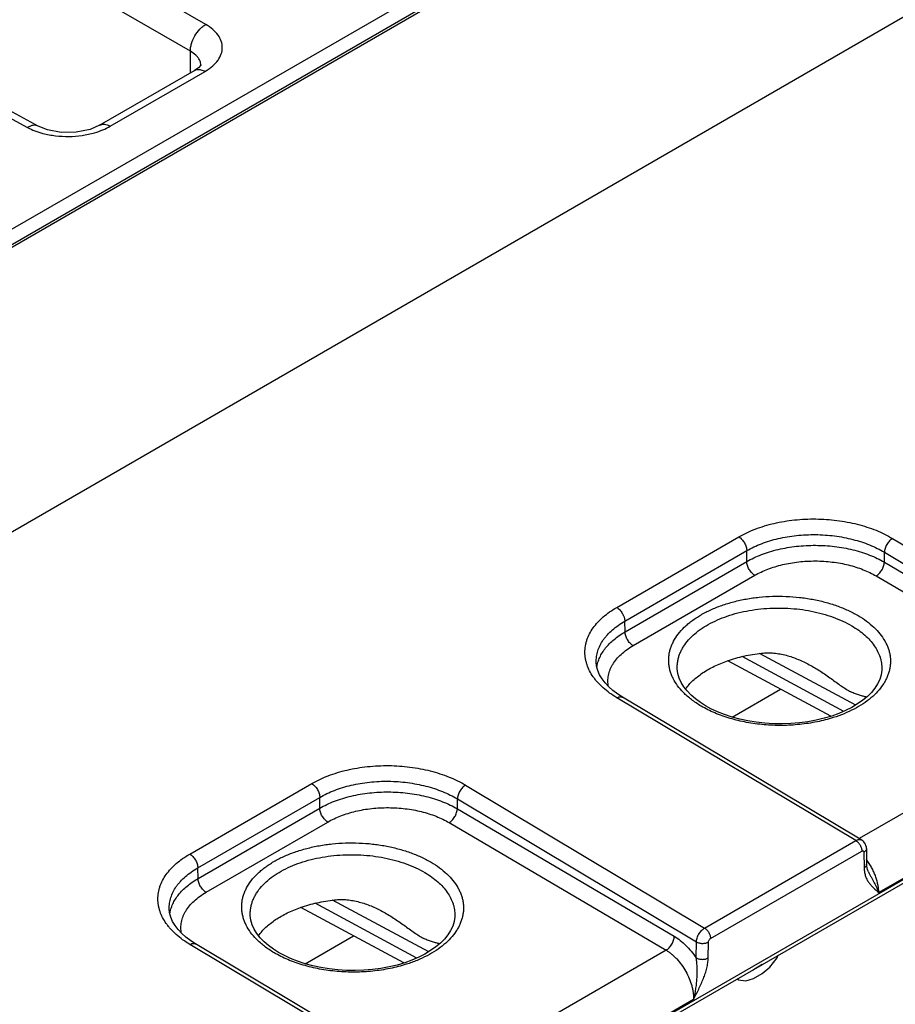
# Model space of a CAD drawing. Header units: inches. Extents: x 0 to 34, y 0 to 22.
# Tile 36 of 128: x 5.3 to 6.4, y 17.9 to 19.1. Entities that reach past the tile are written whole.
import ezdxf

# ---------------------------------------------------------------- set-up
doc = ezdxf.new("R2010")
doc.units = ezdxf.units.IN
doc.header["$LTSCALE"] = 1.87
doc.header["$MEASUREMENT"] = 0
doc.layers.get('0').update_dxf_attribs({"linetype": 'CONTINUOUS'})

msp = doc.modelspace()

# ---------------------------------------------------------------- linework, layer by layer
at = {"color": 7, "linetype": 'CONTINUOUS'}
for p, q in [((7.8976, 20.3977), (1.1533, 16.5035)), ((1.1681, 16.4923), (7.9125, 20.3864)), ((1.1736, 16.4918), (7.9179, 20.3859)), ((2.062, 16.6321), (8.2522, 20.2062)), ((4.5882, 16.9561), (9.0209, 19.5155)), ((4.5912, 16.9626), (9.0239, 19.522)), ((5.5077, 19.1391), (5.3183, 19.2484)), ((5.4875, 19.1042), (5.2982, 19.2135)), ((5.288, 19.0058), (5.0919, 19.1113)), ((5.0781, 19.1097), (5.2741, 19.0042)), ((5.4875, 19.0758), (5.4875, 19.1042)), ((5.5012, 19.0854), (5.5012, 19.0855)), ((5.3685, 19.0071), (5.4928, 19.0788)), ((5.3824, 19.0058), (5.5067, 19.0776)), ((5.498, 19.0824), (5.4928, 19.0788)), ((6.0462, 18.3757), (6.2061, 18.468)), ((6.4076, 18.4659), (6.7207, 18.2787)), ((6.0566, 18.3576), (6.2165, 18.45)), ((6.2165, 18.4358), (6.2165, 18.45)), ((6.3968, 18.435), (6.3968, 18.4479)), ((6.3968, 18.4479), (6.71, 18.2606)), ((6.057, 18.3437), (6.2165, 18.4358)), ((6.3968, 18.435), (6.6811, 18.2679)), ((6.0675, 18.3256), (6.227, 18.4177)), ((6.3861, 18.4169), (6.6704, 18.2498)), ((6.057, 18.3437), (6.0566, 18.3576)), ((6.3593, 18.2476), (6.2334, 18.3153)), ((6.0193, 18.3038), (6.0193, 18.3038)), ((6.3267, 18.233), (6.1915, 18.3058)), ((6.3437, 18.2395), (6.2103, 18.3112)), ((6.1254, 18.2965), (6.1254, 18.2965)), ((6.3935, 18.295), (6.3935, 18.295)), ((6.1975, 18.232), (6.2607, 18.2685)), ((6.3595, 18.0702), (6.0462, 18.2573)), ((6.3671, 18.0709), (6.0537, 18.258)), ((6.6704, 18.2498), (6.3639, 18.0728)), ((6.7063, 18.1852), (6.3895, 18.0023)), ((5.4867, 18.0526), (5.6466, 18.145)), ((5.8481, 18.1429), (6.1612, 17.9557)), ((5.4971, 18.0346), (5.657, 18.1269)), ((5.657, 18.1127), (5.657, 18.1269)), ((5.8373, 18.1119), (5.8373, 18.1248)), ((5.8373, 18.1248), (6.1505, 17.9376)), ((5.4975, 18.0206), (5.657, 18.1127)), ((5.8373, 18.1119), (6.1216, 17.9449)), ((5.508, 18.0025), (5.6675, 18.0946)), ((5.8266, 18.0938), (6.1109, 17.9268)), ((6.1612, 17.9557), (6.3595, 18.0702)), ((6.169, 17.942), (6.3674, 18.0565)), ((6.37, 18.055), (6.3703, 18.0345)), ((6.3733, 18.0598), (6.3736, 18.0392)), ((5.4975, 18.0206), (5.4971, 18.0346)), ((6.376, 18.0292), (6.376, 18.0292)), ((5.7998, 17.9246), (5.6739, 17.9923)), ((5.4598, 17.9807), (5.4598, 17.9807)), ((5.7672, 17.91), (5.632, 17.9827)), ((5.7842, 17.9164), (5.6508, 17.9882)), ((5.5659, 17.9734), (5.5659, 17.9734)), ((5.834, 17.972), (5.834, 17.972)), ((5.638, 17.909), (5.7012, 17.9455)), ((6.1501, 17.9167), (6.1505, 17.9376)), ((5.8, 17.7471), (5.4867, 17.9342)), ((5.8076, 17.7479), (5.4942, 17.935)), ((6.1109, 17.9268), (5.8044, 17.7498)), ((6.1661, 17.9165), (6.1664, 17.9374)), ((6.2466, 17.9043), (6.2563, 17.9168)), ((6.2563, 17.9168), (6.2578, 17.9201)), ((6.2251, 17.9012), (6.2252, 17.9011)), ((6.2369, 17.9079), (6.2252, 17.9011)), ((6.2368, 17.9079), (6.2369, 17.9079)), ((6.2373, 17.9083), (6.2369, 17.9079)), ((6.2369, 17.8964), (6.2466, 17.9043)), ((6.2037, 17.8889), (6.2058, 17.8877)), ((6.2043, 17.8892), (6.2058, 17.8877)), ((6.2058, 17.8877), (6.2155, 17.8864)), ((6.2155, 17.8864), (6.2252, 17.8897)), ((6.2252, 17.8897), (6.2369, 17.8964)), ((6.1468, 17.8622), (5.83, 17.6793))]:
    msp.add_line(p, q, dxfattribs=at)
for points in [[(5.5013, 19.0861), (5.5011, 19.0858), (5.498, 19.0824)], [(5.3685, 19.0071), (5.356, 19.0017), (5.338, 18.9981), (5.3182, 18.9978), (5.3003, 19.001), (5.288, 19.0058)], [(6.0537, 18.258), (6.0475, 18.262), (6.0412, 18.2667), (6.0357, 18.2716), (6.0309, 18.2767), (6.0269, 18.282), (6.0237, 18.2874), (6.0213, 18.293), (6.0198, 18.2987), (6.0193, 18.3038)], [(6.1385, 18.2662), (6.1342, 18.2716), (6.1307, 18.2773), (6.128, 18.2831), (6.1263, 18.2891), (6.1254, 18.2951), (6.1254, 18.2965)], [(6.3935, 18.295), (6.3934, 18.2936), (6.3926, 18.2874), (6.3907, 18.2814), (6.388, 18.2755), (6.3844, 18.2698), (6.38, 18.2643), (6.3747, 18.259), (6.3687, 18.254), (6.3618, 18.2492), (6.3543, 18.2447), (6.3461, 18.2405), (6.3372, 18.2367), (6.3278, 18.2333)], [(6.1624, 18.2469), (6.1559, 18.251), (6.1493, 18.2558), (6.1435, 18.2609), (6.1385, 18.2662)], [(6.3278, 18.2333), (6.3178, 18.2304), (6.3074, 18.2279), (6.2966, 18.2259), (6.2856, 18.2245), (6.2743, 18.2236), (6.263, 18.2232), (6.2516, 18.2233), (6.2402, 18.224), (6.229, 18.2253), (6.2181, 18.2271), (6.2075, 18.2293), (6.1972, 18.2321), (6.1874, 18.2353), (6.1782, 18.239), (6.1695, 18.243), (6.1624, 18.2469)], [(6.3733, 18.0598), (6.3732, 18.0617), (6.3727, 18.0637), (6.372, 18.0655), (6.371, 18.0672), (6.3698, 18.0687), (6.3684, 18.07), (6.3671, 18.0709)], [(6.376, 18.0292), (6.3755, 18.0302), (6.3747, 18.0324), (6.3741, 18.0346), (6.3738, 18.037), (6.3736, 18.0392)], [(5.4942, 17.935), (5.488, 17.939), (5.4817, 17.9437), (5.4762, 17.9486), (5.4714, 17.9537), (5.4674, 17.9589), (5.4642, 17.9644), (5.4618, 17.9699), (5.4603, 17.9756), (5.4598, 17.9807)], [(5.579, 17.9431), (5.5747, 17.9486), (5.5712, 17.9542), (5.5685, 17.9601), (5.5668, 17.966), (5.5659, 17.9721), (5.5659, 17.9734)], [(5.834, 17.972), (5.8339, 17.9705), (5.8331, 17.9644), (5.8312, 17.9583), (5.8285, 17.9525), (5.8249, 17.9468), (5.8205, 17.9413), (5.8152, 17.936), (5.8092, 17.9309), (5.8023, 17.9261), (5.7948, 17.9216), (5.7866, 17.9174), (5.7777, 17.9137), (5.7683, 17.9103)], [(5.6029, 17.9239), (5.5964, 17.9279), (5.5898, 17.9328), (5.584, 17.9378), (5.579, 17.9431)], [(5.7683, 17.9103), (5.7583, 17.9073), (5.7479, 17.9049), (5.7371, 17.9029), (5.7261, 17.9014), (5.7148, 17.9005), (5.7035, 17.9001), (5.6921, 17.9003), (5.6807, 17.901), (5.6695, 17.9022), (5.6586, 17.904), (5.648, 17.9063), (5.6377, 17.909), (5.6279, 17.9123), (5.6187, 17.9159), (5.61, 17.92), (5.6029, 17.9239)]]:
    msp.add_lwpolyline(points, dxfattribs=at)
for centre, radius, start, end in [((5.4856, 19.0854), 0.0156, 0.3399, 12.836), ((5.4706, 19.1401), 0.0722, 300.0072, 300.8577)]:
    msp.add_arc(centre, radius, start, end, dxfattribs=at)
for points, knots in [([(5.4875, 19.1042), (5.4875, 19.1058), (5.4877, 19.1091), (5.4893, 19.1159), (5.4929, 19.1243), (5.4983, 19.1317), (5.5035, 19.1364), (5.5063, 19.1383), (5.5077, 19.1391)], [0, 0, 0, 0, 0.114209, 0.237853, 0.499994, 0.762139, 0.885786, 1, 1, 1, 1]), ([(5.5076, 19.0782), (5.5109, 19.0801), (5.5168, 19.0843), (5.5238, 19.0918), (5.5283, 19.1001), (5.5298, 19.1088), (5.5283, 19.1175), (5.5239, 19.1257), (5.5168, 19.1331), (5.5109, 19.1372), (5.5077, 19.1391)], [0, 0, 0, 0, 0.145797, 0.276247, 0.393163, 0.502022, 0.610507, 0.726472, 0.855675, 1, 1, 1, 1]), ([(5.4966, 19.0969), (5.496, 19.0976), (5.4933, 19.1004), (5.4901, 19.1027), (5.4875, 19.1042)], [0, 0, 0, 0, 0.232635, 1, 1, 1, 1]), ([(5.5008, 19.0888), (5.5005, 19.0903), (5.4994, 19.0932), (5.4976, 19.0957), (5.4966, 19.0969)], [0, 0, 0, 0, 0.481118, 1, 1, 1, 1]), ([(5.4928, 19.0788), (5.4938, 19.0794), (5.4959, 19.0802), (5.4982, 19.0802), (5.4994, 19.0801)], [0, 0, 0, 0, 0.481903, 1, 1, 1, 1]), ([(5.4994, 19.0801), (5.5, 19.08), (5.5025, 19.0796), (5.505, 19.0786), (5.5067, 19.0776)], [0, 0, 0, 0, 0.232376, 1, 1, 1, 1]), ([(5.3685, 19.0071), (5.3694, 19.0076), (5.3715, 19.0084), (5.375, 19.0085), (5.3788, 19.0076), (5.3812, 19.0065), (5.3824, 19.0058)], [0, 0, 0, 0, 0.21874, 0.453173, 0.71287, 1, 1, 1, 1]), ([(5.288, 19.0059), (5.287, 19.0064), (5.2849, 19.0071), (5.2814, 19.0071), (5.2777, 19.0061), (5.2753, 19.0049), (5.2741, 19.0042)], [0, 0, 0, 0, 0.21874, 0.453204, 0.712899, 1, 1, 1, 1]), ([(5.2741, 19.0042), (5.2772, 19.0026), (5.2838, 18.9996), (5.2906, 18.9974), (5.2942, 18.9965)], [0, 0, 0, 0, 0.482994, 1, 1, 1, 1]), ([(5.2942, 18.9965), (5.2996, 18.995), (5.3109, 18.993), (5.3282, 18.9921), (5.3454, 18.9934), (5.3566, 18.9958), (5.362, 18.9973)], [0, 0, 0, 0, 0.245473, 0.499721, 0.754103, 1, 1, 1, 1]), ([(5.362, 18.9973), (5.3657, 18.9984), (5.3727, 19.0008), (5.3793, 19.0041), (5.3824, 19.0058)], [0, 0, 0, 0, 0.517339, 1, 1, 1, 1]), ([(6.2061, 18.468), (6.2095, 18.4699), (6.2165, 18.4736), (6.2278, 18.4784), (6.2398, 18.4825), (6.2524, 18.4858), (6.2655, 18.4885), (6.2791, 18.4903), (6.2929, 18.4914), (6.3068, 18.4916), (6.3208, 18.4911), (6.3346, 18.4897), (6.3481, 18.4876), (6.3613, 18.4847), (6.3739, 18.4811), (6.3859, 18.4768), (6.3971, 18.4718), (6.4042, 18.4679), (6.4076, 18.4659)], [0, 0, 0, 0, 0.055751, 0.113967, 0.174424, 0.236836, 0.300874, 0.366171, 0.432333, 0.498951, 0.565605, 0.631875, 0.697348, 0.76163, 0.824349, 0.88517, 0.943798, 1, 1, 1, 1]), ([(6.2061, 18.468), (6.2068, 18.4676), (6.2082, 18.4666), (6.2101, 18.4647), (6.2119, 18.4626), (6.2134, 18.4602), (6.2147, 18.4577), (6.2157, 18.4551), (6.2163, 18.4525), (6.2165, 18.4508), (6.2165, 18.45)], [0, 0, 0, 0, 0.114615, 0.237874, 0.367331, 0.500006, 0.63268, 0.762134, 0.88539, 1, 1, 1, 1]), ([(6.2165, 18.45), (6.2195, 18.4517), (6.2258, 18.455), (6.2359, 18.4593), (6.2466, 18.4629), (6.2579, 18.466), (6.2697, 18.4683), (6.2818, 18.47), (6.2942, 18.4709), (6.3067, 18.4711), (6.3191, 18.4706), (6.3315, 18.4694), (6.3436, 18.4675), (6.3554, 18.4648), (6.3667, 18.4616), (6.3774, 18.4577), (6.3874, 18.4531), (6.3938, 18.4497), (6.3968, 18.4479)], [0, 0, 0, 0, 0.055773, 0.113994, 0.174442, 0.236836, 0.300848, 0.366114, 0.432244, 0.498832, 0.565459, 0.631709, 0.697172, 0.761455, 0.82419, 0.885044, 0.943725, 1, 1, 1, 1]), ([(6.2165, 18.4358), (6.2195, 18.4375), (6.2258, 18.4408), (6.2359, 18.445), (6.2466, 18.4487), (6.2579, 18.4517), (6.2697, 18.4541), (6.2818, 18.4558), (6.2942, 18.4568), (6.3066, 18.4571), (6.3191, 18.4567), (6.3315, 18.4556), (6.3436, 18.4538), (6.3554, 18.4513), (6.3667, 18.4482), (6.3774, 18.4444), (6.3874, 18.4401), (6.3938, 18.4367), (6.3968, 18.435)], [0, 0, 0, 0, 0.055768, 0.114033, 0.174564, 0.237064, 0.301198, 0.36659, 0.432841, 0.499534, 0.566243, 0.632542, 0.698013, 0.762255, 0.824893, 0.885584, 0.944033, 1, 1, 1, 1]), ([(6.4076, 18.4659), (6.4069, 18.4655), (6.4054, 18.4645), (6.4035, 18.4627), (6.4016, 18.4606), (6.4, 18.4582), (6.3987, 18.4556), (6.3977, 18.453), (6.397, 18.4504), (6.3968, 18.4487), (6.3968, 18.4479)], [0, 0, 0, 0, 0.114175, 0.237358, 0.367004, 0.500006, 0.633007, 0.76265, 0.88583, 1, 1, 1, 1]), ([(6.227, 18.4177), (6.2263, 18.4181), (6.2249, 18.4191), (6.2229, 18.4209), (6.2212, 18.4231), (6.2196, 18.4255), (6.2183, 18.428), (6.2173, 18.4306), (6.2167, 18.4332), (6.2165, 18.4349), (6.2165, 18.4358)], [0, 0, 0, 0, 0.114282, 0.237347, 0.366743, 0.499468, 0.632266, 0.761877, 0.885283, 1, 1, 1, 1]), ([(6.227, 18.4177), (6.2297, 18.4192), (6.2353, 18.4221), (6.2441, 18.4259), (6.2536, 18.4291), (6.2636, 18.4318), (6.2739, 18.4339), (6.2846, 18.4354), (6.2955, 18.4363), (6.3066, 18.4366), (6.3176, 18.4362), (6.3285, 18.4352), (6.3392, 18.4336), (6.3495, 18.4314), (6.3595, 18.4286), (6.369, 18.4252), (6.3778, 18.4214), (6.3834, 18.4184), (6.3861, 18.4169)], [0, 0, 0, 0, 0.055795, 0.114072, 0.174602, 0.237093, 0.301209, 0.366579, 0.432806, 0.499474, 0.56616, 0.63244, 0.697899, 0.762138, 0.824783, 0.885495, 0.94398, 1, 1, 1, 1]), ([(6.3861, 18.4169), (6.3868, 18.4173), (6.3882, 18.4183), (6.3902, 18.4201), (6.392, 18.4222), (6.3936, 18.4246), (6.3949, 18.4272), (6.3959, 18.4298), (6.3966, 18.4324), (6.3968, 18.4341), (6.3968, 18.435)], [0, 0, 0, 0, 0.114061, 0.237087, 0.366577, 0.499464, 0.632426, 0.762133, 0.885502, 1, 1, 1, 1]), ([(6.1266, 18.3406), (6.1291, 18.3438), (6.1332, 18.3484), (6.1395, 18.3541), (6.1447, 18.3582), (6.1503, 18.3621), (6.1584, 18.3671), (6.1695, 18.3728), (6.1839, 18.3786), (6.1995, 18.3833), (6.2159, 18.3869), (6.2329, 18.3892), (6.2504, 18.3904), (6.2679, 18.3903), (6.2854, 18.389), (6.3024, 18.3865), (6.3189, 18.3829), (6.3344, 18.3781), (6.3489, 18.3722), (6.358, 18.3675), (6.3623, 18.365)], [0, 0, 0, 0, 0.047951, 0.073205, 0.09933, 0.126335, 0.154212, 0.212485, 0.2739, 0.338058, 0.404462, 0.472533, 0.541641, 0.611123, 0.680307, 0.74853, 0.815156, 0.879599, 0.94135, 1, 1, 1, 1]), ([(6.0462, 18.2573), (6.043, 18.2592), (6.0369, 18.2632), (6.0285, 18.2699), (6.0224, 18.2759), (6.0181, 18.2809), (6.0144, 18.2859), (6.0105, 18.2923), (6.0076, 18.2991), (6.006, 18.3046), (6.0051, 18.3087), (6.0046, 18.3128), (6.0044, 18.3169), (6.0046, 18.321), (6.0051, 18.3251), (6.0059, 18.3292), (6.0075, 18.3346), (6.0104, 18.3413), (6.0152, 18.3491), (6.0212, 18.3564), (6.0285, 18.3634), (6.0368, 18.3699), (6.043, 18.3738), (6.0462, 18.3757)], [0, 0, 0, 0, 0.074194, 0.14467, 0.211442, 0.243498, 0.274705, 0.334744, 0.392124, 0.420057, 0.447609, 0.474895, 0.502034, 0.529149, 0.556364, 0.583801, 0.611576, 0.668527, 0.728015, 0.790614, 0.856705, 0.926487, 1, 1, 1, 1]), ([(6.0462, 18.3757), (6.0469, 18.3752), (6.0483, 18.3742), (6.0502, 18.3724), (6.052, 18.3703), (6.0535, 18.3679), (6.0548, 18.3653), (6.0558, 18.3627), (6.0564, 18.3602), (6.0566, 18.3584), (6.0566, 18.3576)], [0, 0, 0, 0, 0.114615, 0.237874, 0.367331, 0.500006, 0.63268, 0.762134, 0.88539, 1, 1, 1, 1]), ([(6.1403, 18.3332), (6.1428, 18.336), (6.1484, 18.3414), (6.158, 18.3486), (6.169, 18.3551), (6.1812, 18.3608), (6.1945, 18.3656), (6.2087, 18.3695), (6.2236, 18.3724), (6.2389, 18.3742), (6.2545, 18.375), (6.2702, 18.3747), (6.2858, 18.3734), (6.301, 18.371), (6.3156, 18.3675), (6.3294, 18.3632), (6.3423, 18.3579), (6.3504, 18.3537), (6.3542, 18.3514)], [0, 0, 0, 0, 0.049187, 0.101711, 0.157588, 0.216658, 0.278615, 0.343054, 0.409487, 0.477357, 0.546068, 0.615, 0.683526, 0.751035, 0.816937, 0.880694, 0.941841, 1, 1, 1, 1]), ([(6.3623, 18.365), (6.3661, 18.3628), (6.3734, 18.358), (6.3831, 18.35), (6.3911, 18.3413), (6.3965, 18.3336), (6.3998, 18.3272), (6.4018, 18.3224), (6.4033, 18.3176), (6.4043, 18.3127), (6.4048, 18.3078), (6.4049, 18.3029), (6.4044, 18.298), (6.4035, 18.2931), (6.402, 18.2883), (6.4001, 18.2835), (6.3978, 18.2788), (6.3939, 18.2726), (6.388, 18.2651), (6.3792, 18.2568), (6.3688, 18.2491), (6.357, 18.2422), (6.344, 18.2362), (6.3347, 18.2328), (6.3299, 18.2313)], [0, 0, 0, 0, 0.070779, 0.13728, 0.199581, 0.258018, 0.285999, 0.313281, 0.339989, 0.366266, 0.392269, 0.41816, 0.444109, 0.470282, 0.496838, 0.523925, 0.551673, 0.580198, 0.639902, 0.703618, 0.771587, 0.84381, 0.920076, 1, 1, 1, 1]), ([(6.0193, 18.3038), (6.0192, 18.305), (6.0193, 18.3075), (6.0196, 18.3113), (6.0203, 18.315), (6.0217, 18.32), (6.0242, 18.3262), (6.0277, 18.332), (6.0311, 18.3365), (6.0349, 18.341), (6.0404, 18.3464), (6.0481, 18.3524), (6.0536, 18.3559), (6.0566, 18.3576)], [0, 0, 0, 0, 0.054699, 0.109504, 0.164671, 0.220449, 0.33467, 0.453898, 0.515832, 0.579452, 0.712045, 0.852191, 1, 1, 1, 1]), ([(6.3542, 18.3514), (6.3573, 18.3496), (6.3631, 18.3459), (6.3711, 18.3396), (6.378, 18.3328), (6.3837, 18.3257), (6.3881, 18.3183), (6.3908, 18.3119), (6.3923, 18.3067), (6.393, 18.3028), (6.3935, 18.2989), (6.3935, 18.2963), (6.3935, 18.295)], [0, 0, 0, 0, 0.148398, 0.289115, 0.422206, 0.548032, 0.667335, 0.781302, 0.836808, 0.891598, 0.945912, 1, 1, 1, 1]), ([(6.0201, 18.2974), (6.0204, 18.2996), (6.0214, 18.304), (6.0238, 18.3104), (6.0272, 18.3166), (6.0315, 18.3227), (6.0366, 18.3284), (6.0427, 18.3339), (6.0495, 18.3391), (6.0544, 18.3422), (6.057, 18.3437)], [0, 0, 0, 0, 0.108068, 0.219072, 0.334293, 0.454754, 0.581203, 0.714115, 0.853713, 1, 1, 1, 1]), ([(6.0675, 18.3256), (6.0668, 18.326), (6.0654, 18.327), (6.0635, 18.3288), (6.0617, 18.331), (6.0601, 18.3334), (6.0588, 18.3359), (6.0578, 18.3385), (6.0572, 18.3411), (6.057, 18.3429), (6.057, 18.3437)], [0, 0, 0, 0, 0.114282, 0.237347, 0.366743, 0.499468, 0.632266, 0.761877, 0.885283, 1, 1, 1, 1]), ([(6.1335, 18.2642), (6.1307, 18.267), (6.1258, 18.2728), (6.1208, 18.2807), (6.1179, 18.2872), (6.1162, 18.2921), (6.115, 18.297), (6.1143, 18.302), (6.1141, 18.307), (6.1144, 18.3119), (6.1152, 18.3169), (6.1165, 18.3218), (6.1183, 18.3267), (6.1214, 18.3331), (6.1244, 18.3377), (6.1266, 18.3406)], [0, 0, 0, 0, 0.13835, 0.268204, 0.330513, 0.391399, 0.45118, 0.51021, 0.568864, 0.627533, 0.686605, 0.746456, 0.807435, 0.86986, 1, 1, 1, 1]), ([(6.0353, 18.2719), (6.0351, 18.2731), (6.0347, 18.2756), (6.0345, 18.2793), (6.0347, 18.283), (6.0352, 18.2867), (6.0361, 18.2903), (6.0373, 18.2939), (6.0389, 18.2975), (6.0415, 18.3022), (6.0456, 18.308), (6.0518, 18.3144), (6.0591, 18.3204), (6.0646, 18.3239), (6.0675, 18.3256)], [0, 0, 0, 0, 0.055516, 0.110653, 0.16575, 0.221144, 0.277164, 0.33412, 0.392297, 0.451947, 0.576398, 0.708852, 0.849994, 1, 1, 1, 1]), ([(6.1254, 18.2965), (6.1254, 18.2981), (6.1255, 18.3013), (6.1261, 18.3061), (6.1273, 18.3108), (6.1289, 18.3155), (6.1311, 18.3201), (6.1346, 18.3262), (6.1379, 18.3305), (6.1403, 18.3332)], [0, 0, 0, 0, 0.117652, 0.235926, 0.355641, 0.47757, 0.602419, 0.73081, 1, 1, 1, 1]), ([(6.1914, 18.3058), (6.1984, 18.3082), (6.2093, 18.3113), (6.2243, 18.3142), (6.232, 18.3152), (6.2358, 18.3157)], [0, 0, 0, 0, 0.489239, 0.742607, 1, 1, 1, 1]), ([(6.2358, 18.3157), (6.2385, 18.316), (6.244, 18.3163), (6.2521, 18.3159), (6.2602, 18.3148), (6.2709, 18.3124), (6.2838, 18.3079), (6.2937, 18.3032), (6.2985, 18.3006)], [0, 0, 0, 0, 0.124382, 0.248864, 0.373548, 0.498478, 0.748907, 1, 1, 1, 1]), ([(6.1363, 18.2688), (6.1391, 18.2728), (6.1442, 18.2784), (6.152, 18.2851), (6.1587, 18.2899), (6.166, 18.2945), (6.174, 18.2987), (6.1825, 18.3025), (6.1884, 18.3047), (6.1914, 18.3058)], [0, 0, 0, 0, 0.217383, 0.334309, 0.456805, 0.584853, 0.718308, 0.856829, 1, 1, 1, 1]), ([(6.2985, 18.3006), (6.3035, 18.2979), (6.3108, 18.2936), (6.3201, 18.2873), (6.327, 18.2824), (6.3336, 18.2776), (6.3402, 18.2729), (6.3465, 18.2687), (6.3508, 18.2662), (6.3529, 18.2651)], [0, 0, 0, 0, 0.261052, 0.391032, 0.520116, 0.647553, 0.771921, 0.890626, 1, 1, 1, 1]), ([(6.1568, 18.2464), (6.1545, 18.2477), (6.1502, 18.2504), (6.1422, 18.2561), (6.1368, 18.2609), (6.1335, 18.2642)], [0, 0, 0, 0, 0.263517, 0.518116, 1, 1, 1, 1]), ([(6.3736, 18.2581), (6.3721, 18.2585), (6.369, 18.2592), (6.3651, 18.2603), (6.3616, 18.2614), (6.3588, 18.2625), (6.3559, 18.2637), (6.3539, 18.2646), (6.3529, 18.2651)], [0, 0, 0, 0, 0.206695, 0.438237, 0.565076, 0.700462, 0.845263, 1, 1, 1, 1]), ([(6.0462, 18.2573), (6.0469, 18.2577), (6.0479, 18.2582), (6.0493, 18.2586), (6.0503, 18.2587), (6.0512, 18.2588), (6.0521, 18.2587), (6.053, 18.2584), (6.0535, 18.2582), (6.0537, 18.258)], [0, 0, 0, 0, 0.291326, 0.425079, 0.551149, 0.670293, 0.783681, 0.892927, 1, 1, 1, 1]), ([(6.3299, 18.2313), (6.3229, 18.2291), (6.3121, 18.2263), (6.2973, 18.2237), (6.282, 18.2218), (6.2626, 18.2207), (6.2431, 18.2215), (6.2277, 18.2232), (6.2164, 18.225), (6.2054, 18.2273), (6.1947, 18.2302), (6.1844, 18.2335), (6.1747, 18.2373), (6.1654, 18.2415), (6.1596, 18.2447), (6.1568, 18.2464)], [0, 0, 0, 0, 0.12359, 0.187283, 0.251891, 0.382738, 0.513946, 0.579001, 0.643311, 0.706613, 0.768656, 0.829209, 0.888065, 0.945046, 1, 1, 1, 1]), ([(5.6466, 18.145), (5.65, 18.1469), (5.657, 18.1506), (5.6683, 18.1553), (5.6803, 18.1594), (5.6929, 18.1628), (5.706, 18.1654), (5.7196, 18.1673), (5.7334, 18.1683), (5.7473, 18.1686), (5.7613, 18.168), (5.7751, 18.1667), (5.7886, 18.1646), (5.8018, 18.1617), (5.8144, 18.158), (5.8264, 18.1537), (5.8376, 18.1487), (5.8447, 18.1449), (5.8481, 18.1429)], [0, 0, 0, 0, 0.055751, 0.113967, 0.174424, 0.236836, 0.300874, 0.366171, 0.432333, 0.498951, 0.565605, 0.631875, 0.697348, 0.76163, 0.824349, 0.88517, 0.943798, 1, 1, 1, 1]), ([(5.6466, 18.145), (5.6473, 18.1445), (5.6487, 18.1435), (5.6506, 18.1417), (5.6524, 18.1396), (5.6539, 18.1372), (5.6552, 18.1346), (5.6562, 18.132), (5.6568, 18.1294), (5.657, 18.1277), (5.657, 18.1269)], [0, 0, 0, 0, 0.114615, 0.237874, 0.367331, 0.500006, 0.63268, 0.762134, 0.88539, 1, 1, 1, 1]), ([(5.657, 18.1269), (5.66, 18.1287), (5.6663, 18.132), (5.6764, 18.1362), (5.6871, 18.1399), (5.6984, 18.1429), (5.7102, 18.1453), (5.7223, 18.1469), (5.7347, 18.1479), (5.7472, 18.1481), (5.7596, 18.1476), (5.772, 18.1463), (5.7841, 18.1444), (5.7959, 18.1418), (5.8072, 18.1385), (5.8179, 18.1346), (5.8279, 18.1301), (5.8343, 18.1267), (5.8373, 18.1248)], [0, 0, 0, 0, 0.055773, 0.113994, 0.174442, 0.236836, 0.300848, 0.366114, 0.432244, 0.498832, 0.565459, 0.631709, 0.697172, 0.761455, 0.82419, 0.885044, 0.943725, 1, 1, 1, 1]), ([(5.657, 18.1127), (5.66, 18.1145), (5.6663, 18.1177), (5.6764, 18.122), (5.6871, 18.1257), (5.6984, 18.1287), (5.7102, 18.1311), (5.7223, 18.1328), (5.7347, 18.1338), (5.7471, 18.1341), (5.7596, 18.1337), (5.772, 18.1325), (5.7841, 18.1307), (5.7959, 18.1283), (5.8072, 18.1251), (5.8179, 18.1214), (5.8279, 18.117), (5.8343, 18.1137), (5.8373, 18.1119)], [0, 0, 0, 0, 0.055768, 0.114033, 0.174564, 0.237064, 0.301198, 0.36659, 0.432841, 0.499534, 0.566243, 0.632542, 0.698013, 0.762255, 0.824893, 0.885584, 0.944033, 1, 1, 1, 1]), ([(5.8481, 18.1429), (5.8474, 18.1425), (5.8459, 18.1415), (5.844, 18.1397), (5.8421, 18.1375), (5.8405, 18.1351), (5.8392, 18.1326), (5.8382, 18.13), (5.8375, 18.1274), (5.8373, 18.1257), (5.8373, 18.1248)], [0, 0, 0, 0, 0.114175, 0.237358, 0.367004, 0.500006, 0.633007, 0.76265, 0.88583, 1, 1, 1, 1]), ([(5.6675, 18.0946), (5.6668, 18.095), (5.6654, 18.096), (5.6634, 18.0979), (5.6617, 18.1), (5.6601, 18.1024), (5.6588, 18.105), (5.6578, 18.1076), (5.6572, 18.1102), (5.657, 18.1119), (5.657, 18.1127)], [0, 0, 0, 0, 0.114282, 0.237347, 0.366743, 0.499468, 0.632266, 0.761877, 0.885283, 1, 1, 1, 1]), ([(5.6675, 18.0946), (5.6702, 18.0962), (5.6758, 18.0991), (5.6846, 18.1028), (5.6941, 18.1061), (5.7041, 18.1088), (5.7144, 18.1109), (5.7251, 18.1124), (5.736, 18.1133), (5.7471, 18.1135), (5.7581, 18.1131), (5.769, 18.1121), (5.7797, 18.1105), (5.79, 18.1083), (5.8, 18.1055), (5.8095, 18.1022), (5.8183, 18.0983), (5.8239, 18.0954), (5.8266, 18.0938)], [0, 0, 0, 0, 0.055795, 0.114072, 0.174602, 0.237093, 0.301209, 0.366579, 0.432806, 0.499474, 0.56616, 0.63244, 0.697899, 0.762138, 0.824783, 0.885495, 0.94398, 1, 1, 1, 1]), ([(5.8266, 18.0938), (5.8273, 18.0942), (5.8287, 18.0952), (5.8307, 18.097), (5.8325, 18.0992), (5.8341, 18.1016), (5.8354, 18.1041), (5.8364, 18.1068), (5.8371, 18.1094), (5.8373, 18.1111), (5.8373, 18.1119)], [0, 0, 0, 0, 0.114061, 0.237087, 0.366577, 0.499464, 0.632426, 0.762133, 0.885502, 1, 1, 1, 1]), ([(5.5671, 18.0176), (5.5696, 18.0208), (5.5737, 18.0254), (5.58, 18.031), (5.5852, 18.0351), (5.5908, 18.0391), (5.5989, 18.0441), (5.61, 18.0498), (5.6244, 18.0555), (5.64, 18.0602), (5.6564, 18.0638), (5.6734, 18.0662), (5.6909, 18.0674), (5.7084, 18.0673), (5.7259, 18.066), (5.7429, 18.0635), (5.7594, 18.0598), (5.7749, 18.055), (5.7894, 18.0492), (5.7985, 18.0445), (5.8028, 18.042)], [0, 0, 0, 0, 0.047951, 0.073205, 0.09933, 0.126335, 0.154212, 0.212485, 0.2739, 0.338058, 0.404462, 0.472533, 0.541641, 0.611123, 0.680307, 0.74853, 0.815156, 0.879599, 0.94135, 1, 1, 1, 1]), ([(6.3595, 18.0702), (6.3602, 18.0706), (6.3612, 18.0711), (6.3626, 18.0715), (6.3636, 18.0716), (6.3646, 18.0717), (6.3655, 18.0716), (6.3663, 18.0713), (6.3668, 18.0711), (6.3671, 18.0709)], [0, 0, 0, 0, 0.290875, 0.4245, 0.550528, 0.669706, 0.783214, 0.892662, 1, 1, 1, 1]), ([(6.3595, 18.0702), (6.3601, 18.0699), (6.3611, 18.0691), (6.3626, 18.0677), (6.3639, 18.0661), (6.3651, 18.0643), (6.3661, 18.0623), (6.3668, 18.0604), (6.3672, 18.0584), (6.3674, 18.0571), (6.3674, 18.0565)], [0, 0, 0, 0, 0.114831, 0.238392, 0.368165, 0.501088, 0.633861, 0.763192, 0.886057, 1, 1, 1, 1]), ([(6.3674, 18.0565), (6.3675, 18.0566), (6.3678, 18.0567), (6.3683, 18.0569), (6.3688, 18.0569), (6.3692, 18.0567), (6.3696, 18.0564), (6.3698, 18.056), (6.37, 18.0556), (6.37, 18.0552), (6.37, 18.055)], [0, 0, 0, 0, 0.14534, 0.275513, 0.392683, 0.501991, 0.61094, 0.727152, 0.856031, 1, 1, 1, 1]), ([(6.3733, 18.0598), (6.3733, 18.0596), (6.3733, 18.0591), (6.3731, 18.0585), (6.3729, 18.0578), (6.3723, 18.057), (6.3714, 18.056), (6.3705, 18.0553), (6.37, 18.055)], [0, 0, 0, 0, 0.108518, 0.219022, 0.333322, 0.452916, 0.711577, 1, 1, 1, 1]), ([(5.4867, 17.9342), (5.4835, 17.9362), (5.4774, 17.9402), (5.469, 17.9468), (5.4629, 17.9529), (5.4587, 17.9579), (5.4549, 17.9628), (5.451, 17.9693), (5.4481, 17.976), (5.4465, 17.9815), (5.4456, 17.9856), (5.4451, 17.9897), (5.4449, 17.9938), (5.4451, 17.998), (5.4456, 18.0021), (5.4464, 18.0061), (5.448, 18.0116), (5.4509, 18.0183), (5.4557, 18.026), (5.4617, 18.0334), (5.469, 18.0404), (5.4773, 18.0469), (5.4835, 18.0508), (5.4867, 18.0526)], [0, 0, 0, 0, 0.074194, 0.14467, 0.211442, 0.243498, 0.274705, 0.334744, 0.392124, 0.420057, 0.447609, 0.474895, 0.502034, 0.529149, 0.556364, 0.583801, 0.611576, 0.668527, 0.728015, 0.790614, 0.856705, 0.926487, 1, 1, 1, 1]), ([(5.4867, 18.0526), (5.4874, 18.0522), (5.4888, 18.0512), (5.4907, 18.0494), (5.4925, 18.0472), (5.494, 18.0448), (5.4953, 18.0423), (5.4963, 18.0397), (5.4969, 18.0371), (5.4971, 18.0354), (5.4971, 18.0346)], [0, 0, 0, 0, 0.114615, 0.237874, 0.367331, 0.500006, 0.63268, 0.762134, 0.88539, 1, 1, 1, 1]), ([(5.5808, 18.0102), (5.5833, 18.013), (5.5889, 18.0184), (5.5985, 18.0256), (5.6095, 18.0321), (5.6217, 18.0378), (5.635, 18.0426), (5.6492, 18.0464), (5.6641, 18.0493), (5.6794, 18.0512), (5.695, 18.0519), (5.7107, 18.0517), (5.7263, 18.0503), (5.7415, 18.0479), (5.7561, 18.0445), (5.7699, 18.0401), (5.7829, 18.0348), (5.7909, 18.0306), (5.7947, 18.0284)], [0, 0, 0, 0, 0.049187, 0.101711, 0.157588, 0.216658, 0.278615, 0.343054, 0.409487, 0.477357, 0.546068, 0.615, 0.683526, 0.751035, 0.816937, 0.880694, 0.941841, 1, 1, 1, 1]), ([(5.8028, 18.042), (5.8066, 18.0397), (5.8139, 18.035), (5.8236, 18.0269), (5.8316, 18.0183), (5.837, 18.0105), (5.8403, 18.0042), (5.8423, 17.9994), (5.8438, 17.9946), (5.8448, 17.9897), (5.8453, 17.9848), (5.8454, 17.9799), (5.8449, 17.975), (5.844, 17.9701), (5.8425, 17.9652), (5.8406, 17.9605), (5.8383, 17.9558), (5.8344, 17.9495), (5.8285, 17.942), (5.8197, 17.9337), (5.8093, 17.9261), (5.7975, 17.9192), (5.7845, 17.9131), (5.7752, 17.9098), (5.7704, 17.9082)], [0, 0, 0, 0, 0.070779, 0.13728, 0.199581, 0.258018, 0.285999, 0.313281, 0.339989, 0.366266, 0.392269, 0.41816, 0.444109, 0.470282, 0.496838, 0.523925, 0.551673, 0.580198, 0.639902, 0.703618, 0.771587, 0.84381, 0.920076, 1, 1, 1, 1]), ([(6.3895, 18.0023), (6.3895, 18.004), (6.3893, 18.0075), (6.3884, 18.0129), (6.387, 18.0184), (6.3852, 18.024), (6.3829, 18.0295), (6.3802, 18.035), (6.3771, 18.0404), (6.3748, 18.0438), (6.3735, 18.0455)], [0, 0, 0, 0, 0.110259, 0.226589, 0.348252, 0.474317, 0.603716, 0.735282, 0.867793, 1, 1, 1, 1]), ([(5.4598, 17.9807), (5.4597, 17.982), (5.4598, 17.9845), (5.4601, 17.9883), (5.4608, 17.992), (5.4622, 17.997), (5.4647, 18.0032), (5.4682, 18.009), (5.4716, 18.0135), (5.4754, 18.018), (5.4809, 18.0234), (5.4886, 18.0293), (5.4941, 18.0329), (5.4971, 18.0346)], [0, 0, 0, 0, 0.054699, 0.109504, 0.164671, 0.220449, 0.33467, 0.453898, 0.515832, 0.579452, 0.712045, 0.852191, 1, 1, 1, 1]), ([(5.7947, 18.0284), (5.7978, 18.0266), (5.8036, 18.0228), (5.8116, 18.0165), (5.8185, 18.0098), (5.8242, 18.0027), (5.8286, 17.9953), (5.8313, 17.9888), (5.8328, 17.9837), (5.8335, 17.9798), (5.834, 17.9759), (5.834, 17.9733), (5.834, 17.972)], [0, 0, 0, 0, 0.148398, 0.289115, 0.422206, 0.548032, 0.667335, 0.781302, 0.836808, 0.891598, 0.945912, 1, 1, 1, 1]), ([(6.3736, 18.0392), (6.3736, 18.039), (6.3736, 18.0386), (6.3734, 18.0379), (6.3732, 18.0373), (6.3727, 18.0364), (6.3717, 18.0354), (6.3708, 18.0348), (6.3703, 18.0345)], [0, 0, 0, 0, 0.108518, 0.219022, 0.333322, 0.452916, 0.711577, 1, 1, 1, 1]), ([(6.3703, 18.0345), (6.3704, 18.0325), (6.3707, 18.0287), (6.3721, 18.0235), (6.3741, 18.0188), (6.3767, 18.0148), (6.3796, 18.0112), (6.3838, 18.007), (6.3873, 18.0042), (6.3895, 18.0023)], [0, 0, 0, 0, 0.150708, 0.288921, 0.417481, 0.539334, 0.656987, 0.772275, 1, 1, 1, 1]), ([(6.376, 18.0292), (6.3766, 18.0279), (6.3779, 18.0255), (6.3804, 18.0209), (6.3835, 18.0153), (6.3868, 18.0087), (6.3887, 18.0044), (6.3895, 18.0023)], [0, 0, 0, 0, 0.136618, 0.270593, 0.529377, 0.773423, 1, 1, 1, 1]), ([(5.4606, 17.9744), (5.4609, 17.9766), (5.4619, 17.981), (5.4643, 17.9874), (5.4677, 17.9936), (5.472, 17.9996), (5.4771, 18.0054), (5.4832, 18.0109), (5.49, 18.016), (5.4949, 18.0191), (5.4975, 18.0206)], [0, 0, 0, 0, 0.108068, 0.219072, 0.334293, 0.454754, 0.581203, 0.714115, 0.853713, 1, 1, 1, 1]), ([(5.508, 18.0025), (5.5073, 18.003), (5.5059, 18.004), (5.504, 18.0058), (5.5022, 18.0079), (5.5006, 18.0103), (5.4993, 18.0129), (5.4983, 18.0155), (5.4977, 18.0181), (5.4975, 18.0198), (5.4975, 18.0206)], [0, 0, 0, 0, 0.114282, 0.237347, 0.366743, 0.499468, 0.632266, 0.761877, 0.885283, 1, 1, 1, 1]), ([(5.574, 17.9412), (5.5712, 17.944), (5.5663, 17.9497), (5.5613, 17.9577), (5.5584, 17.9642), (5.5567, 17.9691), (5.5555, 17.974), (5.5548, 17.979), (5.5546, 17.9839), (5.5549, 17.9889), (5.5557, 17.9938), (5.557, 17.9988), (5.5588, 18.0036), (5.5619, 18.0101), (5.5649, 18.0146), (5.5671, 18.0176)], [0, 0, 0, 0, 0.13835, 0.268204, 0.330513, 0.391399, 0.45118, 0.51021, 0.568864, 0.627533, 0.686605, 0.746456, 0.807435, 0.86986, 1, 1, 1, 1]), ([(5.4758, 17.9489), (5.4756, 17.9501), (5.4752, 17.9525), (5.475, 17.9562), (5.4752, 17.9599), (5.4757, 17.9636), (5.4766, 17.9673), (5.4778, 17.9709), (5.4794, 17.9745), (5.482, 17.9792), (5.4861, 17.985), (5.4923, 17.9914), (5.4996, 17.9973), (5.5051, 18.0009), (5.508, 18.0025)], [0, 0, 0, 0, 0.055516, 0.110653, 0.16575, 0.221144, 0.277164, 0.33412, 0.392297, 0.451947, 0.576398, 0.708852, 0.849994, 1, 1, 1, 1]), ([(5.5659, 17.9734), (5.5659, 17.975), (5.566, 17.9782), (5.5666, 17.983), (5.5678, 17.9877), (5.5694, 17.9924), (5.5716, 17.997), (5.5751, 18.0032), (5.5784, 18.0075), (5.5808, 18.0102)], [0, 0, 0, 0, 0.117652, 0.235926, 0.355641, 0.47757, 0.602419, 0.73081, 1, 1, 1, 1]), ([(5.6319, 17.9827), (5.6389, 17.9852), (5.6498, 17.9882), (5.6648, 17.9911), (5.6725, 17.9922), (5.6763, 17.9926)], [0, 0, 0, 0, 0.489239, 0.742607, 1, 1, 1, 1]), ([(5.6763, 17.9926), (5.679, 17.9929), (5.6845, 17.9932), (5.6926, 17.9929), (5.7007, 17.9917), (5.7114, 17.9893), (5.7243, 17.9849), (5.7342, 17.9802), (5.739, 17.9776)], [0, 0, 0, 0, 0.124382, 0.248864, 0.373548, 0.498478, 0.748907, 1, 1, 1, 1]), ([(5.5768, 17.9457), (5.5796, 17.9497), (5.5847, 17.9553), (5.5925, 17.962), (5.5992, 17.9669), (5.6065, 17.9714), (5.6145, 17.9756), (5.623, 17.9794), (5.6289, 17.9817), (5.6319, 17.9827)], [0, 0, 0, 0, 0.217383, 0.334309, 0.456805, 0.584853, 0.718308, 0.856829, 1, 1, 1, 1]), ([(5.739, 17.9776), (5.744, 17.9749), (5.7513, 17.9705), (5.7606, 17.9642), (5.7675, 17.9594), (5.7741, 17.9545), (5.7807, 17.9499), (5.787, 17.9456), (5.7913, 17.9432), (5.7934, 17.9421)], [0, 0, 0, 0, 0.261052, 0.391032, 0.520116, 0.647553, 0.771921, 0.890626, 1, 1, 1, 1]), ([(6.1505, 17.9376), (6.1505, 17.9384), (6.1507, 17.9401), (6.1513, 17.9427), (6.1523, 17.9454), (6.1537, 17.9479), (6.1553, 17.9503), (6.1571, 17.9524), (6.1591, 17.9543), (6.1605, 17.9553), (6.1612, 17.9557)], [0, 0, 0, 0, 0.114334, 0.237606, 0.367277, 0.500256, 0.633199, 0.762764, 0.885873, 1, 1, 1, 1]), ([(6.1612, 17.9557), (6.1617, 17.9553), (6.1628, 17.9546), (6.1643, 17.9532), (6.1656, 17.9516), (6.1668, 17.9497), (6.1677, 17.9478), (6.1685, 17.9458), (6.1689, 17.9439), (6.169, 17.9426), (6.169, 17.942)], [0, 0, 0, 0, 0.114831, 0.238392, 0.368165, 0.501088, 0.633861, 0.763192, 0.886057, 1, 1, 1, 1]), ([(5.5973, 17.9233), (5.595, 17.9246), (5.5907, 17.9273), (5.5827, 17.933), (5.5773, 17.9378), (5.574, 17.9412)], [0, 0, 0, 0, 0.263517, 0.518116, 1, 1, 1, 1]), ([(5.8141, 17.935), (5.8126, 17.9354), (5.8095, 17.9362), (5.8056, 17.9373), (5.8021, 17.9384), (5.7993, 17.9394), (5.7964, 17.9406), (5.7944, 17.9416), (5.7934, 17.9421)], [0, 0, 0, 0, 0.206693, 0.438234, 0.565073, 0.70046, 0.845261, 1, 1, 1, 1]), ([(6.1109, 17.9268), (6.1116, 17.9272), (6.113, 17.9282), (6.115, 17.93), (6.1168, 17.9321), (6.1184, 17.9345), (6.1197, 17.9371), (6.1207, 17.9397), (6.1214, 17.9423), (6.1215, 17.944), (6.1216, 17.9449)], [0, 0, 0, 0, 0.114061, 0.237087, 0.366577, 0.499464, 0.632426, 0.762133, 0.885502, 1, 1, 1, 1]), ([(6.1216, 17.9449), (6.1242, 17.9433), (6.1295, 17.9396), (6.137, 17.933), (6.1439, 17.9253), (6.1481, 17.9197), (6.1501, 17.9167)], [0, 0, 0, 0, 0.230256, 0.475911, 0.733804, 1, 1, 1, 1]), ([(6.1505, 17.9376), (6.151, 17.9373), (6.1522, 17.9367), (6.1541, 17.9361), (6.1562, 17.9357), (6.1584, 17.9356), (6.1606, 17.9357), (6.1627, 17.936), (6.1646, 17.9366), (6.1658, 17.9371), (6.1664, 17.9374)], [0, 0, 0, 0, 0.114384, 0.237869, 0.367837, 0.501096, 0.634203, 0.763726, 0.88651, 1, 1, 1, 1]), ([(6.1664, 17.9374), (6.1664, 17.9376), (6.1664, 17.9381), (6.1666, 17.939), (6.1671, 17.94), (6.1678, 17.941), (6.1685, 17.9416), (6.1688, 17.9419), (6.169, 17.942)], [0, 0, 0, 0, 0.114924, 0.238584, 0.501064, 0.762961, 0.885942, 1, 1, 1, 1]), ([(5.4867, 17.9342), (5.4874, 17.9346), (5.4884, 17.9351), (5.4898, 17.9355), (5.4908, 17.9357), (5.4917, 17.9357), (5.4926, 17.9356), (5.4935, 17.9354), (5.494, 17.9351), (5.4942, 17.935)], [0, 0, 0, 0, 0.291326, 0.425079, 0.551149, 0.670293, 0.783681, 0.892927, 1, 1, 1, 1]), ([(6.1109, 17.9268), (6.1121, 17.926), (6.1146, 17.9244), (6.1181, 17.9217), (6.1216, 17.9186), (6.1261, 17.914), (6.1314, 17.9075), (6.1368, 17.899), (6.1413, 17.8898), (6.144, 17.882), (6.1455, 17.8756), (6.1463, 17.871), (6.1468, 17.8666), (6.1469, 17.8636), (6.1468, 17.8622)], [0, 0, 0, 0, 0.055915, 0.114253, 0.174791, 0.237247, 0.366514, 0.499146, 0.631897, 0.76151, 0.824217, 0.88505, 0.943722, 1, 1, 1, 1]), ([(5.7704, 17.9082), (5.7634, 17.906), (5.7526, 17.9033), (5.7378, 17.9006), (5.7225, 17.8987), (5.7031, 17.8977), (5.6836, 17.8984), (5.6682, 17.9001), (5.6569, 17.9019), (5.6459, 17.9043), (5.6352, 17.9071), (5.6249, 17.9104), (5.6152, 17.9143), (5.6059, 17.9185), (5.6001, 17.9217), (5.5973, 17.9233)], [0, 0, 0, 0, 0.12359, 0.187283, 0.251891, 0.382738, 0.513946, 0.579001, 0.643311, 0.706613, 0.768656, 0.829209, 0.888065, 0.945046, 1, 1, 1, 1]), ([(6.1468, 17.8622), (6.1474, 17.8643), (6.1485, 17.8687), (6.1498, 17.8755), (6.1507, 17.8823), (6.1513, 17.8892), (6.1516, 17.8962), (6.1516, 17.902), (6.1514, 17.9066), (6.1511, 17.91), (6.1507, 17.9134), (6.1504, 17.9156), (6.1501, 17.9167)], [0, 0, 0, 0, 0.123024, 0.247565, 0.373257, 0.499705, 0.626436, 0.752842, 0.815652, 0.877967, 0.939534, 1, 1, 1, 1]), ([(6.1468, 17.8622), (6.1491, 17.8667), (6.1525, 17.8734), (6.1567, 17.8825), (6.1597, 17.8894), (6.1622, 17.8963), (6.1639, 17.902), (6.1649, 17.9066), (6.1655, 17.91), (6.1659, 17.9133), (6.166, 17.9154), (6.1661, 17.9165)], [0, 0, 0, 0, 0.260233, 0.389795, 0.518395, 0.645214, 0.768999, 0.82924, 0.888021, 0.945052, 1, 1, 1, 1]), ([(6.1501, 17.9167), (6.1507, 17.9164), (6.1519, 17.9158), (6.1538, 17.9152), (6.1559, 17.9148), (6.1581, 17.9147), (6.1603, 17.9148), (6.1624, 17.9151), (6.1643, 17.9157), (6.1655, 17.9162), (6.1661, 17.9165)], [0, 0, 0, 0, 0.114384, 0.237869, 0.367837, 0.501096, 0.634203, 0.763726, 0.88651, 1, 1, 1, 1])]:
    msp.add_open_spline(points, degree=3, knots=knots, dxfattribs=at)

doc.saveas('drawing.dxf')
